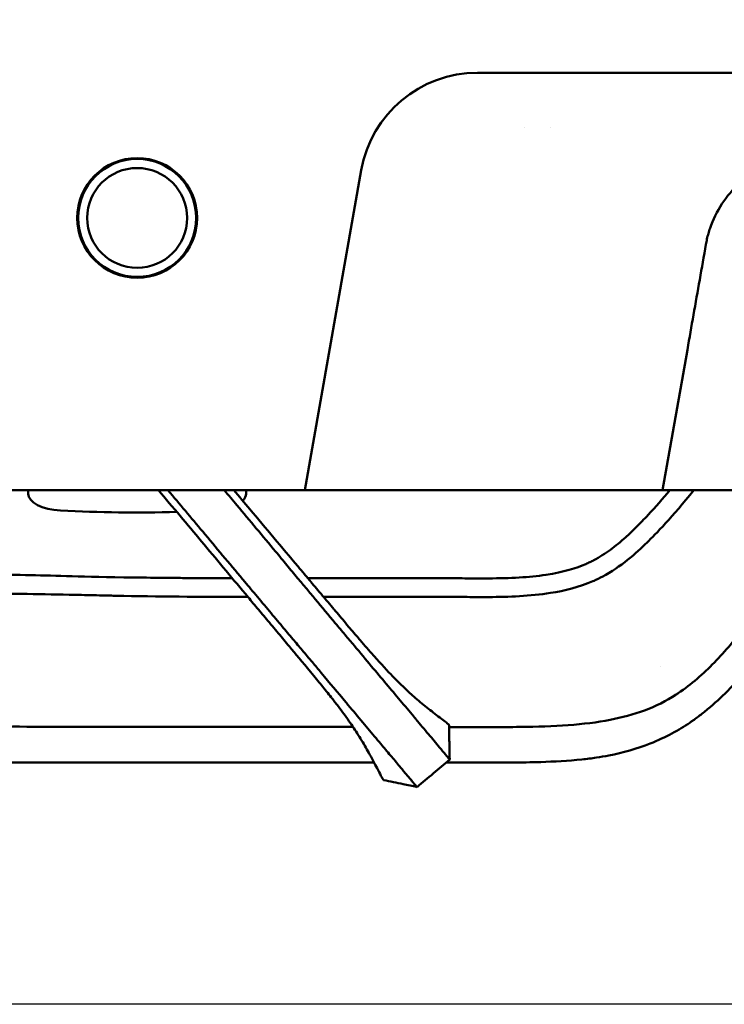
# Model space of a CAD drawing. Header units: millimetres. Extents: x 0 to 4686, y -120 to 1682.
# Tile 4 of 256: x 305 to 382, y 511 to 619. Entities that reach past the tile are written whole.
import ezdxf

# ---------------------------------------------------------------- set-up
doc = ezdxf.new("R2010")
doc.units = ezdxf.units.MM
doc.header["$LTSCALE"] = 2
doc.layers.add('Bemaßung (ISO)', color=7, linetype='Continuous', lineweight=25)
doc.layers.add('Sichtbar (ISO)', color=7, linetype='Continuous', lineweight=50)
doc.styles.add('Notiztext (DIN)', font='isocpeur.ttf')
doc.dimstyles.new('Standard (DIN)', dxfattribs={"dimscale": 2, "dimtxt": 3.5, "dimasz": 2.5, "dimexe": 2, "dimexo": 0.5, "dimgap": 0.5, "dimtad": 1, "dimrnd": 1e-08, "dimtxsty": 'Notiztext (DIN)', "dimcen": 0.09, "dimdle": 10, "dimclrd": 256, "dimclre": 256, "dimclrt": 256, "dimadec": 0, "dimazin": 0, "dimtfac": 1, "dimtmove": 0, "dimatfit": 3, "dimfxl": 1, "dimtolj": 1, "dimtzin": 0, "dimlwd": -1, "dimlwe": -1, "dimarcsym": 0})

# ---------------------------------------------------------------- blocks, each defined once
blk = doc.blocks.new('*D22')
at = {"layer": 'Bemaßung (ISO)', "transparency": 16777216}
for p, q in [((222.48, 634.89), (165.26, 634.89)), ((169.26, 629.89), (169.26, 515.86)), ((562.21, 510.86), (165.26, 510.86))]:
    blk.add_line(p, q, dxfattribs=at)
for points in [[(168.42, 629.89), (170.09, 629.89), (169.26, 634.89)], [(168.42, 515.86), (170.09, 515.86), (169.26, 510.86)]]:
    blk.add_solid(points, dxfattribs=at)
at = {"layer": 'Defpoints', "color": 0, "transparency": 16777216}
for p in [(223.48, 634.89), (169.26, 510.86), (563.21, 510.86)]:
    blk.add_point(p, dxfattribs=at)
at = {"layer": 'Bemaßung (ISO)', "transparency": 16777216, "insert": (159.86, 560.43), "char_height": 7, "attachment_point": 1, "rotation": 90, "style": 'Notiztext (DIN)'}
blk.add_mtext('\\A1;124,03', dxfattribs=at)

msp = doc.modelspace()

# ---------------------------------------------------------------- linework, layer by layer
at = {"layer": 'Sichtbar (ISO)'}
for p, q in [((355.1713, 613.4903), (590.1713, 613.4903)), ((360.3798, 607.4898), (360.3798, 607.4898)), ((363.1698, 607.4899), (363.1698, 607.4899)), ((342.3688, 602.7477), (336.1519, 567.4903)), ((375.5641, 567.4903), (378.2962, 582.9784)), ((336.1519, 567.4903), (297.6713, 567.4903)), ((305.6712, 567.1112), (305.6712, 567.4903)), ((329.6712, 567.4903), (329.6712, 567.1112)), ((336.1519, 567.4903), (336.9281, 567.4903)), ((337.5078, 567.4903), (336.9281, 567.4903)), ((375.5641, 567.4903), (337.5078, 567.4903)), ((420.8667, 567.4903), (375.5641, 567.4903)), ((375.3692, 548.0665), (375.3691, 548.0665)), ((343.7806, 537.4903), (297.8564, 537.4903))]:
    msp.add_line(p, q, dxfattribs=at)
for radius in [6.6, 6.5, 5.5]:
    msp.add_circle((317.6713, 597.4903), radius, dxfattribs=at)
msp.add_arc((355.1713, 600.4903), 13, 90.000001, 169.999993, dxfattribs=at)
for centre, major_axis, start_param, end_param in [((309.6712, 567.1112), (-4, 0), 0, 1.46327041), ((325.6712, 567.1112), (4, 0), 5.85178905, 6.28318531), ((317.6713, 601.671), (78.5442, -0.0001), 4.60486306, 4.76799983)]:
    msp.add_ellipse(centre, major_axis=major_axis, ratio=0.46630766, start_param=start_param, end_param=end_param, dxfattribs=at)
for points, knots in [([(380.7913, 596.3524), (381.1178, 597.3146), (381.555, 598.203), (382.0994, 599.036), (382.6438, 599.869), (383.2956, 600.6464), (384.0262, 601.3271), (384.3908, 601.6668), (384.7749, 601.9828), (385.1778, 602.2732), (385.5821, 602.5647), (386.0054, 602.8304), (386.4461, 603.0697), (387.3258, 603.5476), (388.2758, 603.9192), (389.254, 604.1694), (390.2322, 604.4195), (391.2383, 604.549), (392.2867, 604.5495)], [0, 0, 0, 0, 0.2, 0.2, 0.2, 0.4, 0.4, 0.4, 0.49981431, 0.49981431, 0.49981431, 0.6, 0.6, 0.6, 0.8, 0.8, 0.8, 1, 1, 1, 1]), ([(320.0332, 567.4902), (321.6073, 565.6147), (323.1854, 563.7325), (326.3545, 559.9491), (327.9673, 558.0217), (329.5995, 556.0699)], [-1.5107981, -1.5107981, -1.5107981, -1.5107981, -0.76361573, -0.76361573, -0.00010334, -0.00010334, -0.00010334, -0.00010334]), ([(321.0699, 567.4903), (322.3455, 565.9707), (323.6211, 564.4497), (326.3582, 561.1865), (327.8197, 559.4444), (329.2817, 557.7035)], [-1.27794906, -1.27794906, -1.27794906, -1.27794906, -0.682692, -0.682692, -0.00000137, -0.00000137, -0.00000137, -0.00000137]), ([(327.2869, 567.4903), (327.7487, 566.9379), (328.2101, 566.3855), (330.0898, 564.1343), (331.5052, 562.4369), (332.9259, 560.7361)], [0.48274285, 0.48274285, 0.48274285, 0.48274285, 0.695972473, 0.695972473, 1.354461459, 1.354461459, 1.354461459, 1.354461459]), ([(335.3964, 559.0935), (333.6042, 561.2195), (331.8585, 563.2934), (329.4947, 566.1051), (328.9125, 566.798), (328.331, 567.4902)], [0, 0, 0, 0, 0.83418562, 0.83418562, 1.1076888, 1.1076888, 1.1076888, 1.1076888]), ([(376.3682, 567.4903), (375.5958, 566.5667), (374.7999, 565.6632), (373.7558, 564.5467), (373.535, 564.3143), (373.061, 563.8233), (372.7984, 563.5561), (372.1938, 562.9581), (371.8449, 562.6254), (370.9519, 561.8195), (370.3958, 561.3577), (369.231, 560.5081), (368.6248, 560.1221), (367.9875, 559.7876)], [-1.15296701, -1.15296701, -1.15296701, -1.15296701, -0.78544568, -0.78544568, -0.68757137, -0.68757137, -0.57692932, -0.57692932, -0.43260678, -0.43260678, -0.21625906, -0.21625906, -0.00029519, -0.00029519, -0.00029519, -0.00029519]), ([(368.9174, 557.9628), (370.9552, 559.0342), (372.6619, 560.5621), (374.7928, 562.6565), (376.6558, 564.5572), (378.994, 567.4901)], [-2.89478611, -2.89478611, -2.89478611, -2.89478611, -1.35873526, -1.35873526, -0.15119574, -0.15119574, -0.15119574, -0.15119574]), ([(395.6673, 567.4903), (395.3685, 567.0807), (395.0697, 566.6713), (393.8795, 565.0404), (392.9884, 563.82), (390.3233, 560.1681), (388.5598, 557.7309), (386.1245, 554.4177), (385.3822, 553.4196), (383.6095, 551.1336), (382.4859, 549.7765), (380.0509, 547.2627), (378.7382, 546.1054), (377.2847, 545.1284)], [0.30135814, 0.30135814, 0.30135814, 0.30135814, 0.45363401, 0.45363401, 0.90708495, 0.90708495, 1.80883643, 1.80883643, 2.13967148, 2.13967148, 2.64557787, 2.64557787, 3.15229558, 3.15229558, 3.15229558, 3.15229558]), ([(378.5514, 541.8824), (378.558, 541.8869), (378.6064, 541.9193), (378.7119, 541.9912), (378.7521, 542.0187), (378.873, 542.1022), (378.9535, 542.1585), (379.1977, 542.3317), (379.3598, 542.4499), (379.8617, 542.826), (380.1936, 543.0894), (381.2804, 543.9958), (382.0089, 544.6767), (384.5119, 547.1796), (386.4729, 549.4668), (390.2456, 554.1162), (392.1069, 556.5159), (394.9467, 560.2378), (396.073, 561.7311), (397.7692, 563.9953), (398.3846, 564.82), (399.3184, 566.0753), (399.6408, 566.5095), (400.0979, 567.1258), (400.2329, 567.308), (400.3679, 567.4903)], [-4.63094244, -4.63094244, -4.63094244, -4.63094244, -4.59418404, -4.59418404, -4.57153504, -4.57153504, -4.52580271, -4.52580271, -4.43224376, -4.43224376, -4.23396403, -4.23396403, -3.77309009, -3.77309009, -2.5751029, -2.5751029, -1.49929905, -1.49929905, -0.80798308, -0.80798308, -0.41638289, -0.41638289, -0.20974453, -0.20974453, -0.12302078, -0.12302078, -0.12302078, -0.12302078]), ([(332.9259, 560.7361), (333.3429, 560.2368), (333.758, 559.7368), (334.5673, 558.7616), (334.9602, 558.2878), (335.3548, 557.8141)], [0.000001, 0.000001, 0.000001, 0.000001, 0.195205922, 0.195205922, 0.380276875, 0.380276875, 0.380276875, 0.380276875]), ([(367.9875, 559.7876), (367.8425, 559.7115), (367.6962, 559.6382), (367.3987, 559.4966), (367.2476, 559.4284), (367.0952, 559.3629)], [-0.0989905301, -0.0989905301, -0.0989905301, -0.0989905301, -0.0498898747, -0.0498898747, -0.0001361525, -0.0001361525, -0.0001361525, -0.0001361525]), ([(336.8105, 557.4157), (336.8038, 557.4247), (336.7965, 557.4333), (336.782, 557.4505), (336.7746, 557.4593), (336.7525, 557.4854), (336.7378, 557.5029), (336.6937, 557.5552), (336.6642, 557.5901), (336.5759, 557.6948), (336.517, 557.7646), (336.3404, 557.974), (336.2226, 558.1136), (335.8685, 558.5336), (335.6325, 558.8134), (335.3964, 559.0935)], [0.000059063, 0.000059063, 0.000059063, 0.000059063, 0.003423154, 0.003423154, 0.006846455, 0.006846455, 0.013695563, 0.013695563, 0.027427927, 0.027427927, 0.054897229, 0.054897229, 0.109834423, 0.109834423, 0.22005098, 0.22005098, 0.22005098, 0.22005098]), ([(367.0951, 559.3628), (366.0608, 558.922), (364.6952, 558.47), (360.8563, 557.8876), (358.8102, 557.793), (356.382, 557.7791)], [-1.50502632, -1.50502632, -1.50502632, -1.50502632, -0.72855426, -0.72855426, -0.00004791, -0.00004791, -0.00004791, -0.00004791]), ([(294.4481, 558.1744), (298.9816, 558.1748), (302.3011, 558.1939), (308.4529, 558.1027), (310.7054, 557.9877), (316.2204, 557.8967)], [0.00014263, 0.00014263, 0.00014263, 0.00014263, 1.3603521, 1.3603521, 2.73653132, 2.73653132, 2.73653132, 2.73653132]), ([(316.2204, 557.8967), (317.3285, 557.8786), (318.437, 557.8635), (320.5119, 557.8401), (321.4769, 557.8312), (323.0177, 557.8195), (323.5957, 557.8157), (325.4998, 557.8047), (326.8282, 557.7996), (328.1554, 557.7962)], [0.00007589, 0.00007589, 0.00007589, 0.00007589, 0.33252248, 0.33252248, 0.62125038, 0.62125038, 0.79456633, 0.79456633, 1.19222591, 1.19222591, 1.19222591, 1.19222591]), ([(329.2817, 557.7035), (329.5314, 557.4061), (329.7817, 557.109), (330.2722, 556.5274), (330.512, 556.2432), (330.7529, 555.9574)], [-0.229315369, -0.229315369, -0.229315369, -0.229315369, -0.112320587, -0.112320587, -0.000001, -0.000001, -0.000001, -0.000001]), ([(335.3548, 557.8141), (335.6879, 557.4143), (336.0228, 557.0145), (336.6715, 556.2398), (336.9852, 555.865), (337.2969, 555.4896)], [0.000001, 0.000001, 0.000001, 0.000001, 0.156230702, 0.156230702, 0.302814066, 0.302814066, 0.302814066, 0.302814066]), ([(336.4966, 557.7887), (337.1769, 557.7886), (337.8005, 557.7885), (340.2086, 557.7879), (342.5683, 557.7874), (345.8977, 557.788), (347.0368, 557.7885), (349.3675, 557.7901), (350.5514, 557.7913), (351.7362, 557.7929)], [1.97340652, 1.97340652, 1.97340652, 1.97340652, 2.12878536, 2.12878536, 2.93680779, 2.93680779, 3.35746921, 3.35746921, 3.79786835, 3.79786835, 3.79786835, 3.79786835]), ([(351.7362, 557.7929), (352.5107, 557.7942), (353.2813, 557.7886), (354.8536, 557.7788), (355.6087, 557.7749), (356.382, 557.7791)], [0.000015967, 0.000015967, 0.000015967, 0.000015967, 0.232357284, 0.232357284, 0.46948837, 0.46948837, 0.46948837, 0.46948837]), ([(367.8803, 557.4703), (368.0571, 557.547), (368.2328, 557.6263), (368.5783, 557.7907), (368.7483, 557.8757), (368.9173, 557.9627)], [-0.11516353, -0.11516353, -0.11516353, -0.11516353, -0.057352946, -0.057352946, -0.000356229, -0.000356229, -0.000356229, -0.000356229]), ([(344.072, 548.8805), (343.9481, 549.0182), (343.8234, 549.1582), (343.6983, 549.2999), (343.4611, 549.5684), (343.222, 549.8429), (342.9788, 550.1232), (342.7407, 550.3975), (342.4993, 550.6766), (342.2536, 550.9622), (342.1156, 551.1225), (341.9763, 551.2849), (341.8358, 551.4492), (341.4613, 551.8872), (341.0777, 552.3404), (340.6799, 552.8119), (340.6628, 552.8322), (340.6456, 552.8526), (340.6284, 552.873), (340.2207, 553.3564), (339.7981, 553.8591), (339.3782, 554.3595), (339.3695, 554.3699), (339.3608, 554.3803), (339.352, 554.3907), (338.9236, 554.9014), (338.4986, 555.4093), (338.0745, 555.913), (338.0681, 555.9206), (338.0618, 555.9281), (338.0554, 555.9357), (337.6377, 556.4316), (337.2207, 556.9235), (336.8105, 557.4157)], [0.000029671, 0.000029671, 0.000029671, 0.000029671, 0.05758116, 0.05758116, 0.05758116, 0.166666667, 0.166666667, 0.166666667, 0.273399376, 0.273399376, 0.273399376, 0.333333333, 0.333333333, 0.333333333, 0.493108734, 0.493108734, 0.493108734, 0.5, 0.5, 0.5, 0.663274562, 0.663274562, 0.663274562, 0.666666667, 0.666666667, 0.666666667, 0.833333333, 0.833333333, 0.833333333, 0.835834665, 0.835834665, 0.835834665, 0.999990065, 0.999990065, 0.999990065, 0.999990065]), ([(356.3934, 555.7267), (358.6077, 555.7259), (360.9881, 555.824), (364.784, 556.4228), (366.406, 556.8201), (367.8803, 557.4703)], [-1.15666223, -1.15666223, -1.15666223, -1.15666223, -0.48353146, -0.48353146, -0.00009743, -0.00009743, -0.00009743, -0.00009743]), ([(294.4516, 556.1234), (298.0086, 556.1645), (302.143, 556.1209), (307.3171, 556.0399), (309.0907, 556.0059), (311.75, 555.9492), (312.6381, 555.9294), (313.9687, 555.8987), (314.4128, 555.8883), (315.0787, 555.8726), (315.3008, 555.8673), (315.6339, 555.8594), (315.7449, 555.8567), (315.9115, 555.8527), (315.967, 555.8514), (316.0503, 555.8494), (316.0781, 555.8487), (316.1198, 555.8477), (316.1336, 555.8474), (316.1545, 555.8469), (316.1614, 555.8467), (316.1718, 555.8465), (316.1753, 555.8464), (316.1819, 555.8462), (316.185, 555.8463), (316.188, 555.8451)], [-2.0831231, -2.0831231, -2.0831231, -2.0831231, -1.06412085, -1.06412085, -0.53253158, -0.53253158, -0.26645697, -0.26645697, -0.13326953, -0.13326953, -0.06663874, -0.06663874, -0.03331487, -0.03331487, -0.01665093, -0.01665093, -0.00831847, -0.00831847, -0.00415212, -0.00415212, -0.00206891, -0.00206891, -0.00102729, -0.00102729, -0.00009764, -0.00009764, -0.00009764, -0.00009764]), ([(329.5995, 556.0699), (329.9848, 555.6082), (330.3704, 555.1469), (331.1423, 554.223), (331.5279, 553.7614), (331.9132, 553.3)], [-0.360599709, -0.360599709, -0.360599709, -0.360599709, -0.180365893, -0.180365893, -0.000001, -0.000001, -0.000001, -0.000001]), ([(330.7529, 555.9574), (331.2487, 555.3691), (331.751, 554.7652), (332.7192, 553.6036), (333.1885, 553.0415), (333.6614, 552.4822)], [-0.454862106, -0.454862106, -0.454862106, -0.454862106, -0.21982844, -0.21982844, -0.000001, -0.000001, -0.000001, -0.000001]), ([(337.2969, 555.4896), (338.0294, 554.6082), (338.7761, 553.7197), (339.8626, 552.4243), (340.2173, 552.0016), (340.9141, 551.1699), (341.2535, 550.7628), (341.5839, 550.3698)], [-0.683077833, -0.683077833, -0.683077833, -0.683077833, -0.338846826, -0.338846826, -0.169711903, -0.169711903, -0.000058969, -0.000058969, -0.000058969, -0.000058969]), ([(351.7392, 555.7406), (352.5, 555.7415), (353.2674, 555.7361), (354.7696, 555.7268), (355.6084, 555.7222), (356.3932, 555.7267)], [-0.474982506, -0.474982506, -0.474982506, -0.474982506, -0.235481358, -0.235481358, -0.000043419, -0.000043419, -0.000043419, -0.000043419]), ([(331.9132, 553.3), (332.3492, 552.7775), (332.7908, 552.2501), (333.6337, 551.2444), (334.0375, 550.7631), (334.4395, 550.2834)], [-0.394082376, -0.394082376, -0.394082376, -0.394082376, -0.189098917, -0.189098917, -0.000001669, -0.000001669, -0.000001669, -0.000001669]), ([(333.6614, 552.4822), (334.052, 552.0202), (334.4427, 551.5552), (335.1747, 550.6822), (335.5176, 550.2724), (335.8574, 549.8662)], [0.000001, 0.000001, 0.000001, 0.000001, 0.181579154, 0.181579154, 0.342274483, 0.342274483, 0.342274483, 0.342274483]), ([(339.0573, 544.6696), (338.7216, 545.0932), (338.3519, 545.5533), (337.6707, 546.392), (337.2673, 546.8854), (335.904, 548.5352), (335.0928, 549.5037), (334.4395, 550.2834)], [0.000001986, 0.000001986, 0.000001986, 0.000001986, 0.210821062, 0.210821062, 0.384607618, 0.384607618, 0.683760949, 0.683760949, 0.683760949, 0.683760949]), ([(341.5839, 550.3698), (342.2556, 549.5707), (342.877, 548.8292), (344.0472, 547.4343), (344.5971, 546.7839), (345.6511, 545.5272), (346.1574, 544.9192), (347.1619, 543.7222), (347.6573, 543.1364), (348.1419, 542.5601)], [0.00005796, 0.00005796, 0.00005796, 0.00005796, 0.34502394, 0.34502394, 0.68483042, 0.68483042, 1.02350218, 1.02350218, 1.36804094, 1.36804094, 1.36804094, 1.36804094]), ([(335.8574, 549.8662), (336.234, 549.416), (336.6087, 548.9716), (337.3107, 548.1377), (337.6377, 547.7489), (337.9533, 547.3705)], [-0.340675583, -0.340675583, -0.340675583, -0.340675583, -0.162561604, -0.162561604, -0.000002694, -0.000002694, -0.000002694, -0.000002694]), ([(347.8495, 545.0328), (347.54, 545.3125), (347.2326, 545.5981), (346.6221, 546.1833), (346.3197, 546.4819), (345.5216, 547.2931), (344.8042, 548.0543), (344.072, 548.8805)], [0.000204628, 0.000204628, 0.000204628, 0.000204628, 0.18884436, 0.18884436, 0.376163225, 0.376163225, 0.679743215, 0.679743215, 0.679743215, 0.679743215]), ([(337.9533, 547.3705), (338.8936, 546.2432), (339.7732, 545.2019), (340.9393, 543.8105), (341.2232, 543.4705), (342.6489, 541.7675), (343.6255, 540.6163), (344.5033, 539.5574)], [-1.2355886, -1.2355886, -1.2355886, -1.2355886, -0.77951852, -0.77951852, -0.6280428, -0.6280428, -0.00003534, -0.00003534, -0.00003534, -0.00003534]), ([(339.0573, 544.6696), (339.0608, 544.6652), (339.0643, 544.6609), (339.0712, 544.6521), (339.0746, 544.6478), (339.085, 544.6347), (339.0919, 544.626), (339.1126, 544.5999), (339.1263, 544.5825), (339.1673, 544.5306), (339.1944, 544.4961), (339.2753, 544.3933), (339.3287, 544.3253), (339.4872, 544.1222), (339.5927, 543.9859), (339.9004, 543.585), (340.1005, 543.3195), (340.689, 542.5225), (341.0602, 541.9972), (341.7514, 540.9736), (342.0843, 540.4557), (342.7274, 539.4018), (343.0265, 538.8828), (343.3226, 538.3439)], [-1.07016986, -1.07016986, -1.07016986, -1.07016986, -1.06813434, -1.06813434, -1.06609868, -1.06609868, -1.06203236, -1.06203236, -1.05391851, -1.05391851, -1.03775654, -1.03775654, -1.00562134, -1.00562134, -0.9416178, -0.9416178, -0.81068012, -0.81068012, -0.54583113, -0.54583113, -0.27599744, -0.27599744, -0.00000503, -0.00000503, -0.00000503, -0.00000503]), ([(350.6554, 542.7233), (350.1813, 543.086), (349.7055, 543.4591), (348.7376, 544.2522), (348.2917, 544.6355), (347.8495, 545.0328)], [-0.52689827, -0.52689827, -0.52689827, -0.52689827, -0.269930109, -0.269930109, -0.000204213, -0.000204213, -0.000204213, -0.000204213]), ([(377.064, 544.9822), (374.8837, 543.5489), (372.3615, 542.6974), (366.8807, 541.6295), (363.6812, 541.469), (359.8445, 541.4162)], [0.000001, 0.000001, 0.000001, 0.000001, 0.78284178, 0.78284178, 1.67175863, 1.67175863, 1.67175863, 1.67175863]), ([(377.2847, 545.1284), (377.2476, 545.1043), (377.2109, 545.0796), (377.1149, 545.0156), (377.0714, 544.9871), (377.064, 544.9822)], [0.0005009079, 0.0005009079, 0.0005009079, 0.0005009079, 0.0137741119, 0.0137741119, 0.0351165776, 0.0351165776, 0.0351165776, 0.0351165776]), ([(348.1419, 542.5601), (348.1832, 542.5111), (348.2244, 542.4618), (348.3067, 542.3631), (348.3479, 542.3136), (348.389, 542.2639)], [0.000000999, 0.000000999, 0.000000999, 0.000000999, 0.0292947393, 0.0292947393, 0.0585882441, 0.0585882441, 0.0585882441, 0.0585882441]), ([(351.8453, 541.8073), (351.7189, 541.9116), (351.5522, 542.0412), (351.1479, 542.3503), (350.9053, 542.5334), (350.6554, 542.7233)], [0.000000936, 0.000000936, 0.000000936, 0.000000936, 0.128793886, 0.128793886, 0.272675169, 0.272675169, 0.272675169, 0.272675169]), ([(315.9903, 541.4374), (315.9798, 541.437), (315.9106, 541.4372), (315.8576, 541.4372), (315.8241, 541.4372), (315.7237, 541.4372), (315.6567, 541.4372), (315.4558, 541.4373), (315.3219, 541.4373), (314.9201, 541.4374), (314.6522, 541.4375), (313.8481, 541.438), (313.3154, 541.4383), (311.7035, 541.4395), (310.6309, 541.4406), (307.4084, 541.4436), (305.2617, 541.4453), (302.3298, 541.4443), (301.6263, 541.4438), (301.0021, 541.4431)], [0.000066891, 0.000066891, 0.000066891, 0.000066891, 0.001678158, 0.001678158, 0.004438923, 0.004438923, 0.009960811, 0.009960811, 0.021005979, 0.021005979, 0.043101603, 0.043101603, 0.087326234, 0.087326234, 0.175284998, 0.175284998, 0.351359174, 0.351359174, 0.415664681, 0.415664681, 0.415664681, 0.415664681]), ([(341.4573, 541.4089), (340.7426, 541.4107), (340.0066, 541.4125), (335.398, 541.4235), (331.5088, 541.4307), (323.7354, 541.4378), (319.8692, 541.438), (315.9903, 541.4374)], [1.13505858, 1.13505858, 1.13505858, 1.13505858, 1.22538672, 1.22538672, 1.684204, 1.684204, 2.14038006, 2.14038006, 2.14038006, 2.14038006]), ([(348.389, 542.2639), (348.8509, 541.7059), (349.3143, 541.1556), (350.1915, 540.1157), (350.6039, 539.6277), (350.9914, 539.1566)], [0.000000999, 0.000000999, 0.000000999, 0.000000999, 0.329408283, 0.329408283, 0.631974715, 0.631974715, 0.631974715, 0.631974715]), ([(378.5514, 541.8824), (377.3815, 541.0966), (375.9336, 540.2722), (372.719, 538.9945), (371.2071, 538.5734), (369.1894, 538.1835), (368.7347, 538.1065), (367.7458, 537.9591), (367.2115, 537.8921), (365.1694, 537.6751), (363.6098, 537.5931), (361.0623, 537.5169), (360.0143, 537.5035), (357.1846, 537.4854), (355.6039, 537.4893), (351.7222, 537.4901)], [0.000001, 0.000001, 0.000001, 0.000001, 0.42279219, 0.42279219, 0.78450283, 0.78450283, 0.88921256, 0.88921256, 1.01143251, 1.01143251, 1.35641484, 1.35641484, 1.61180917, 1.61180917, 2.03405211, 2.03405211, 2.03405211, 2.03405211]), ([(352.0317, 541.6208), (352.0311, 541.6305), (352.019, 541.6478), (351.965, 541.7049), (351.9145, 541.7502), (351.8453, 541.8073)], [0.150643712, 0.150643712, 0.150643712, 0.150643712, 0.203571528, 0.203571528, 0.274124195, 0.274124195, 0.274124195, 0.274124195]), ([(352.0317, 541.6208), (352.0492, 541.3396), (352.0448, 541.05), (352.0601, 540.2098), (352.0711, 539.6543), (352.0924, 538.6731), (352.1023, 538.2481), (352.1119, 537.822)], [0, 0, 0, 0, 0.087856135, 0.087856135, 0.256977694, 0.256977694, 0.385334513, 0.385334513, 0.385334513, 0.385334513]), ([(344.5033, 539.5574), (344.6818, 539.3418), (344.8611, 539.1282), (345.2267, 538.6957), (345.4091, 538.4815), (345.937, 537.8613), (346.2753, 537.4643), (346.5992, 537.0697)], [-0.48904555, -0.48904555, -0.48904555, -0.48904555, -0.363377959, -0.363377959, -0.23793881, -0.23793881, -0.000001, -0.000001, -0.000001, -0.000001]), ([(350.9914, 539.1566), (351.0185, 539.1238), (351.0454, 539.0914), (351.0987, 539.0279), (351.1251, 538.9968), (351.1514, 538.9663)], [-0.0412923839, -0.0412923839, -0.0412923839, -0.0412923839, -0.020504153, -0.020504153, -0.000001, -0.000001, -0.000001, -0.000001]), ([(343.3226, 538.3439), (343.484, 538.05), (343.6433, 537.752), (343.9415, 537.1838), (344.0792, 536.9167), (344.2102, 536.6617)], [0.00001751, 0.00001751, 0.00001751, 0.00001751, 0.150534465, 0.150534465, 0.288773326, 0.288773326, 0.288773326, 0.288773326]), ([(351.1514, 538.9663), (351.3917, 538.687), (351.6074, 538.4294), (351.8374, 538.1537), (351.894, 538.0857), (351.9899, 537.9708), (352.0284, 537.925), (352.0568, 537.891)], [-0.332373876, -0.332373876, -0.332373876, -0.332373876, -0.145075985, -0.145075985, -0.072752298, -0.072752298, -0.000001, -0.000001, -0.000001, -0.000001]), ([(346.5992, 537.0697), (346.7312, 536.9088), (346.8602, 536.75), (347.1105, 536.4455), (347.2319, 536.2996), (347.3541, 536.1579)], [-0.187424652, -0.187424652, -0.187424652, -0.187424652, -0.091158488, -0.091158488, -0.000001, -0.000001, -0.000001, -0.000001]), ([(344.8079, 535.5778), (344.771, 535.6172), (344.7062, 535.723), (344.5107, 536.077), (344.366, 536.3584), (344.2102, 536.6617)], [0.000000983, 0.000000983, 0.000000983, 0.000000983, 0.124573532, 0.124573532, 0.29056814, 0.29056814, 0.29056814, 0.29056814]), ([(347.3541, 536.1579), (347.4681, 536.0257), (347.5782, 535.8973), (347.7754, 535.6639), (347.8639, 535.5575), (347.9447, 535.4578)], [0.000001, 0.000001, 0.000001, 0.000001, 0.085092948, 0.085092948, 0.162338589, 0.162338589, 0.162338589, 0.162338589]), ([(348.5054, 534.7939), (348.5086, 534.7934), (348.4768, 534.8315), (348.312, 535.0247), (348.1292, 535.2301), (347.9447, 535.4578)], [-0.278607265, -0.278607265, -0.278607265, -0.278607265, -0.176342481, -0.176342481, -0.000001, -0.000001, -0.000001, -0.000001])]:
    msp.add_open_spline(points, degree=3, knots=knots, dxfattribs=at)
for points in [[(380.3355, 594.57), (380.371, 594.7717), (380.452, 595.1728), (380.6042, 595.7678), (380.7254, 596.1585), (380.7913, 596.3524)], [(378.2962, 582.9784), (378.5218, 584.2577), (378.9728, 586.8221), (379.6558, 590.6841), (380.1071, 593.2729), (380.3355, 594.57)], [(316.188, 555.8451), (320.8159, 555.7686), (325.6521, 555.7465), (329.8751, 555.7395)], [(338.2239, 555.7354), (344.3105, 555.7344), (346.937, 555.7333), (351.7392, 555.7406)], [(359.8445, 541.4162), (357.8371, 541.3885), (355.3119, 541.3817), (352.0419, 541.3848)], [(352.1119, 537.8219), (350.9184, 536.8024), (349.7067, 535.8044), (348.5055, 534.7939)], [(352.0568, 537.891), (352.0939, 537.8466), (352.1125, 537.8224), (352.1119, 537.8219)], [(344.8264, 535.5641), (344.8218, 535.565), (344.8157, 535.5695), (344.8079, 535.5778)], [(346.9789, 535.1221), (346.2566, 535.2737), (345.5392, 535.4206), (344.8264, 535.5641)], [(348.5053, 534.7939), (347.9941, 534.9069), (347.4843, 535.0163), (346.9778, 535.1225)]]:
    msp.add_open_spline(points, degree=3, dxfattribs=at)

# ---------------------------------------------------------------- dimensions: what is measured, and where the dimension line sits
at = {"layer": 'Bemaßung (ISO)'}
dim = msp.add_linear_dim(base=(169.2568, 510.8562), p1=(223.4813, 634.8907), p2=(563.2069, 510.8562), angle=90, dimstyle='Standard (DIN)', override={"dimgap": 0.5, "dimdec": 2, "dimtol": 0, "dimlim": 0, "dimtp": 0, "dimtm": 0, "dimtdec": 2, "dimtofl": 0, "dimatfit": 1}, dxfattribs=at)
dim.commit()
dim.dimension.update_dxf_attribs({"geometry": '*D22', "text_midpoint": (169.2568, 572.8535), "dimtype": 160})

doc.saveas('drawing.dxf')
